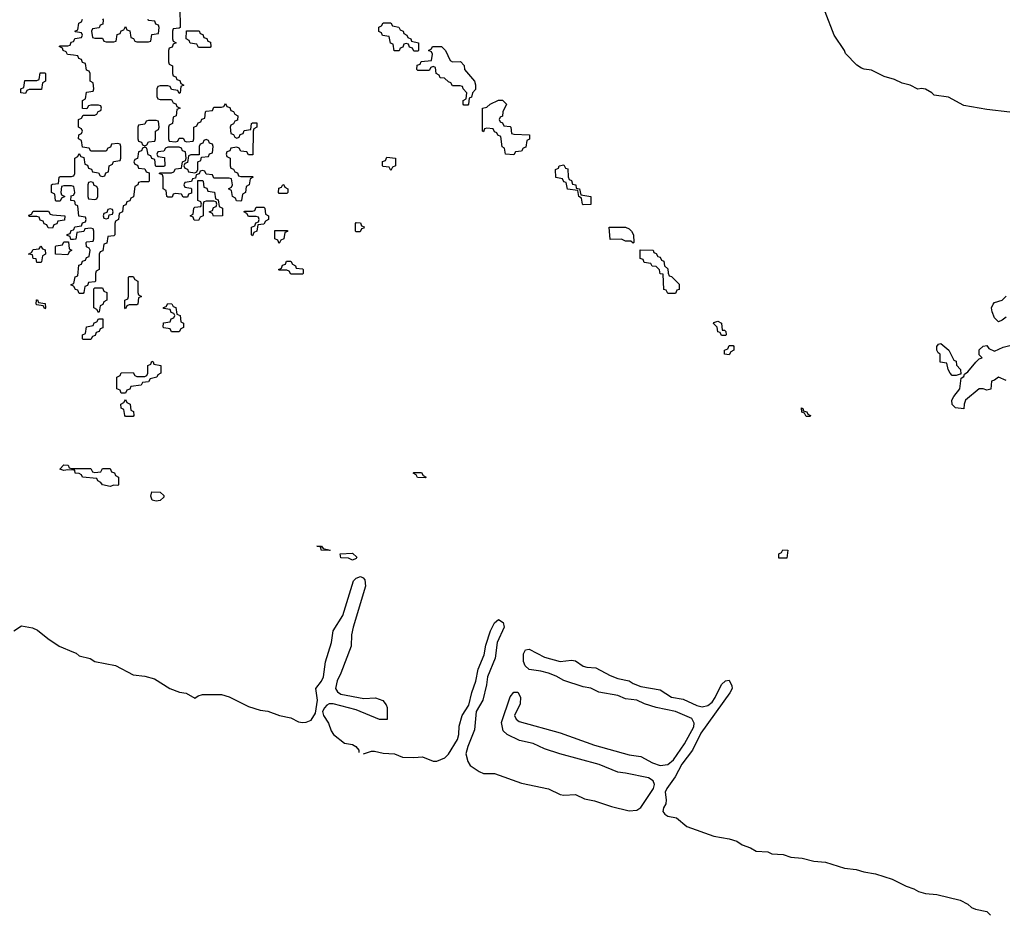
# Model space of a CAD drawing. Header units: inches. Extents: x 2774406 to 2911609, y 892737 to 1000506.
# Tile 66 of 79: x 2899720 to 2904840, y 893110 to 897770. Entities that reach past the tile are written whole.
import ezdxf

# ---------------------------------------------------------------- set-up
doc = ezdxf.new("R2010")
doc.units = ezdxf.units.IN
doc.header["$MEASUREMENT"] = 0
doc.layers.add('C8899', color=7, linetype='Continuous')
doc.layers.add('C9809', color=7, linetype='Continuous')

msp = doc.modelspace()

# ---------------------------------------------------------------- linework, layer by layer
at = {"layer": 'C8899', "color": 6}
for points in [[(2900000, 897584.6), (2899968.4, 897588.4), (2899962, 897602), (2899946, 897610), (2899942, 897622), (2899926, 897630), (2899930, 897634), (2899970, 897634), (2899982, 897638), (2899987.3, 897652.7), (2900000, 897657.3)], [(2900000, 896902.7), (2899990, 896906), (2899950, 896906), (2899938, 896902), (2899934, 896870), (2899938, 896858), (2899954, 896850), (2899938, 896842), (2899930, 896826), (2899910, 896826), (2899906, 896830), (2899902, 896862), (2899886, 896870), (2899886, 896910), (2899890, 896914), (2899922, 896918), (2899926, 896950), (2899930, 896954), (2899990, 896954), (2900000, 896957.3)], [(2900000, 896827.2), (2899986, 896830), (2899987.3, 896852.7), (2900000, 896857.3)], [(2900000, 896626.7), (2899986, 896626), (2899982, 896642), (2899967.3, 896647.3), (2899967.3, 896652.7), (2899982, 896658), (2899987.3, 896672.7), (2900000, 896677.3)], [(2900000, 896383), (2899986, 896390), (2900000, 896397)], [(2900000, 895426.4), (2899970, 895428.7), (2899950, 895424), (2899929.1, 895430.9), (2899950, 895454), (2899971.6, 895451.6), (2899978, 895438), (2899990, 895434), (2900000, 895434)], [(2899690, 894590.8), (2899730, 894615.5), (2899786.3, 894606.3), (2899813.3, 894593.3), (2899865.5, 894550), (2899924.9, 894510), (2900000, 894478.9)]]:
    msp.add_lwpolyline(points, dxfattribs=at)
for points in [[(2899750, 897386), (2899726, 897390), (2899726, 897410), (2899742, 897418), (2899747.3, 897452.7), (2899810, 897454), (2899822, 897458), (2899827.3, 897492.7), (2899850, 897494), (2899854, 897490), (2899854, 897450), (2899838, 897442), (2899832.7, 897407.3), (2899770, 897406), (2899758, 897402)], [(2899890, 896686), (2899867.3, 896687.3), (2899862, 896702), (2899847.3, 896707.3), (2899842, 896722), (2899827.3, 896727.3), (2899822, 896742), (2899810, 896746), (2899770, 896746), (2899767.3, 896752.7), (2899782, 896758), (2899790, 896774), (2899870, 896774), (2899878, 896758), (2899890, 896754), (2899954, 896750), (2899952.7, 896727.3), (2899918, 896722), (2899912.7, 896707.3), (2899898, 896702)], [(2899810, 896506), (2899806, 896526), (2899790, 896528), (2899786, 896546), (2899766, 896550), (2899782, 896558), (2899790, 896574), (2899822, 896578), (2899830, 896592), (2899838, 896578), (2899852.7, 896572.7), (2899854, 896550), (2899838, 896542), (2899834, 896510), (2899830, 896506)], [(2899970, 896546), (2899906, 896550), (2899906, 896590), (2899910, 896594), (2899942, 896598), (2899950, 896614), (2899974, 896614), (2899978, 896578), (2899992, 896570), (2899978, 896562)], [(2899850, 896266), (2899842, 896282), (2899810, 896286), (2899806, 896290), (2899807.3, 896312.7), (2899812.7, 896312.7), (2899818, 896298), (2899852.7, 896292.7), (2899854, 896270)]]:
    msp.add_lwpolyline(points, close=True, dxfattribs=at)
at = {"layer": 'C9809', "color": 6}
for points in [[(2900552.7, 897832.7), (2900554, 897730), (2900550, 897726), (2900518, 897722), (2900514, 897710), (2900514, 897670), (2900518, 897658), (2900534, 897650), (2900518, 897642), (2900512.7, 897627.3), (2900498, 897622), (2900494, 897610), (2900494, 897550), (2900498, 897538), (2900514, 897530), (2900514, 897490), (2900518, 897478), (2900532.7, 897472.7), (2900538, 897458), (2900552.7, 897452.7), (2900558, 897438), (2900574, 897430), (2900558, 897422), (2900554, 897390), (2900550, 897386), (2900542, 897402), (2900510, 897406), (2900502, 897422), (2900490, 897426), (2900450, 897426), (2900438, 897422), (2900434, 897410), (2900434, 897370), (2900438, 897358), (2900450, 897354), (2900510, 897354), (2900518, 897338), (2900532.7, 897332.7), (2900538, 897318), (2900554, 897310), (2900538, 897302), (2900534, 897270), (2900518, 897262), (2900514, 897230), (2900498, 897222), (2900494, 897210), (2900494, 897150), (2900498, 897138), (2900530, 897134), (2900542, 897138), (2900550, 897154), (2900570, 897154), (2900578, 897138), (2900590, 897134), (2900622, 897138), (2900626, 897150), (2900626, 897210), (2900642, 897218), (2900647.3, 897232.7), (2900662, 897238), (2900667.3, 897252.7), (2900682, 897258), (2900686, 897290), (2900690, 897294), (2900722, 897298), (2900730, 897314), (2900770, 897314), (2900782, 897318), (2900790, 897334), (2900798, 897318), (2900812.7, 897312.7), (2900818, 897298), (2900832.7, 897292.7), (2900838, 897278), (2900854, 897270), (2900852.7, 897247.3), (2900838, 897242), (2900832.7, 897227.3), (2900818, 897222), (2900814, 897210), (2900818, 897178), (2900832.7, 897172.7), (2900838, 897158), (2900850, 897154), (2900862, 897158), (2900867.3, 897172.7), (2900882, 897178), (2900887.3, 897192.7), (2900922, 897198), (2900926, 897230), (2900930, 897234), (2900952.7, 897232.7), (2900954, 897210), (2900938, 897202), (2900934, 897190), (2900932.7, 897067.3), (2900910, 897066), (2900902, 897082), (2900870, 897086), (2900862, 897102), (2900850, 897106), (2900818, 897102), (2900812.7, 897087.3), (2900798, 897082), (2900794, 897070), (2900798, 897058), (2900814, 897050), (2900814, 897010), (2900818, 896998), (2900832.7, 896992.7), (2900838, 896978), (2900852.7, 896972.7), (2900858, 896958), (2900870, 896954), (2900930, 896954), (2900934, 896950), (2900918, 896942), (2900914, 896910), (2900898, 896902), (2900894, 896870), (2900878, 896862), (2900874, 896830), (2900870, 896826), (2900847.3, 896827.3), (2900842, 896842), (2900826, 896850), (2900822, 896882), (2900806, 896890), (2900822, 896898), (2900826, 896910), (2900822, 896942), (2900810, 896946), (2900730, 896946), (2900722, 896962), (2900690, 896966), (2900682, 896982), (2900670, 896986), (2900658, 896982), (2900652.7, 896967.3), (2900638, 896962), (2900634, 896946), (2900618, 896942), (2900612.7, 896927.3), (2900578, 896922), (2900574, 896910), (2900578, 896898), (2900610, 896894), (2900614, 896890), (2900612.7, 896867.3), (2900598, 896862), (2900592.7, 896847.3), (2900570, 896846), (2900562, 896862), (2900530, 896866), (2900518, 896862), (2900512.7, 896847.3), (2900490, 896846), (2900486, 896850), (2900482, 896882), (2900466, 896890), (2900466, 896950), (2900462, 896962), (2900446, 896970), (2900450, 896974), (2900510, 896974), (2900522, 896978), (2900530, 896994), (2900562, 896998), (2900566, 897030), (2900582, 897038), (2900586, 897050), (2900582, 897082), (2900567.3, 897087.3), (2900562, 897102), (2900550, 897106), (2900490, 897106), (2900478, 897102), (2900470, 897086), (2900438, 897082), (2900434, 897070), (2900438, 897058), (2900472.7, 897052.7), (2900474, 897010), (2900470, 897006), (2900430, 897006), (2900426, 897010), (2900422, 897042), (2900407.3, 897047.3), (2900402, 897062), (2900387.3, 897067.3), (2900382, 897102), (2900370, 897106), (2900358, 897102), (2900352.7, 897087.3), (2900338, 897082), (2900332.7, 897047.3), (2900318, 897042), (2900314, 897030), (2900318, 897018), (2900332.7, 897012.7), (2900338, 896998), (2900370, 896994), (2900378, 896978), (2900392.7, 896972.7), (2900394, 896930), (2900390, 896926), (2900350, 896926), (2900338, 896922), (2900334, 896910), (2900318, 896902), (2900311.6, 896848.4), (2900298, 896842), (2900292.7, 896827.3), (2900278, 896822), (2900272.7, 896807.3), (2900258, 896802), (2900254, 896770), (2900238, 896762), (2900234, 896730), (2900218, 896722), (2900214, 896710), (2900214, 896650), (2900210, 896646), (2900178, 896642), (2900172.7, 896607.3), (2900158, 896602), (2900152.7, 896567.3), (2900138, 896562), (2900134, 896550), (2900134, 896470), (2900118, 896462), (2900114, 896450), (2900114, 896410), (2900110, 896406), (2900078, 896402), (2900072.7, 896387.3), (2900058, 896382), (2900054, 896350), (2900050, 896346), (2900030, 896346), (2900022, 896362), (2900010, 896366), (2900002, 896382), (2900000, 896383)], [(2900000, 897657.3), (2900002, 897658), (2900007.3, 897672.7), (2900042, 897678), (2900046, 897690), (2900042, 897702), (2900010, 897706), (2900006, 897710), (2900022, 897718), (2900027.3, 897752.7), (2900042, 897758), (2900047.3, 897772.7)], [(2900150, 897774), (2900154, 897770), (2900152.7, 897747.3), (2900138, 897742), (2900132.7, 897727.3), (2900098, 897722), (2900094, 897710), (2900098, 897678), (2900110, 897674), (2900150, 897674), (2900158, 897658), (2900170, 897654), (2900210, 897654), (2900222, 897658), (2900227.3, 897692.7), (2900242, 897698), (2900247.3, 897712.7), (2900262, 897718), (2900270, 897734), (2900278, 897718), (2900292.7, 897712.7), (2900298, 897678), (2900312.7, 897672.7), (2900318, 897658), (2900330, 897654), (2900390, 897654), (2900402, 897658), (2900407.3, 897692.7), (2900442, 897698), (2900446, 897730), (2900442, 897742), (2900427.3, 897747.3), (2900422, 897762), (2900390, 897766), (2900387.3, 897772.7)], [(2904870, 897289.4), (2904750, 897302.9), (2904630, 897322.7), (2904550, 897366), (2904476.5, 897376.5), (2904464, 897390), (2904430, 897409.3), (2904410, 897412.3), (2904390, 897408.7), (2904350, 897429), (2904310, 897439.5), (2904270, 897459.5), (2904214.9, 897474.9), (2904150, 897507), (2904111.9, 897511.9), (2904098, 897518), (2904073.6, 897533.6), (2904014.5, 897594.5), (2904009.3, 897610), (2903955.1, 897690), (2903909, 897810)], [(2900000, 896957.3), (2900002, 896958), (2900006, 896970), (2900006, 897050), (2900022, 897058), (2900030, 897074), (2900038, 897058), (2900052.7, 897052.7), (2900058, 897018), (2900072.7, 897012.7), (2900078, 896998), (2900092.7, 896992.7), (2900098, 896978), (2900130, 896974), (2900138, 896958), (2900150, 896954), (2900162, 896958), (2900167.3, 896972.7), (2900182, 896978), (2900186, 897010), (2900202, 897018), (2900207.3, 897032.7), (2900242, 897038), (2900246, 897050), (2900246, 897110), (2900242, 897122), (2900230, 897126), (2900198, 897122), (2900192.7, 897107.3), (2900178, 897102), (2900170, 897086), (2900090, 897086), (2900082, 897102), (2900047.3, 897107.3), (2900042, 897142), (2900026, 897150), (2900028.4, 897171.6), (2900042, 897178), (2900046, 897190), (2900042, 897202), (2900026, 897210), (2900026, 897250), (2900042, 897258), (2900050, 897274), (2900110, 897274), (2900122, 897278), (2900127.3, 897292.7), (2900142, 897298), (2900146, 897310), (2900142, 897322), (2900130, 897326), (2900090, 897326), (2900078, 897322), (2900070, 897306), (2900047.3, 897307.3), (2900046, 897350), (2900062, 897358), (2900067.3, 897392.7), (2900102, 897398), (2900106, 897410), (2900102, 897442), (2900086, 897450), (2900086, 897490), (2900082, 897502), (2900067.3, 897507.3), (2900062, 897542), (2900047.3, 897547.3), (2900042, 897562), (2900027.3, 897567.3), (2900022, 897582), (2900000, 897584.6)], [(2900000, 896857.3), (2900002, 896858), (2900006, 896870), (2900002, 896902), (2900000, 896902.7)], [(2900000, 896677.3), (2900002, 896678), (2900007.3, 896692.7), (2900042, 896698), (2900047.3, 896712.7), (2900062, 896718), (2900066, 896730), (2900062, 896742), (2900027.3, 896747.3), (2900022, 896802), (2900010, 896806), (2900006, 896826), (2900000, 896827.2)], [(2900000, 896397), (2900002, 896398), (2900008.4, 896431.6), (2900022, 896438), (2900027.3, 896492.7), (2900042, 896498), (2900047.3, 896512.7), (2900062, 896518), (2900067.3, 896532.7), (2900082, 896538), (2900086, 896570), (2900082, 896582), (2900067.3, 896587.3), (2900066, 896610), (2900070, 896614), (2900102, 896618), (2900106, 896630), (2900106, 896670), (2900102, 896682), (2900090, 896686), (2900058, 896682), (2900052.7, 896667.3), (2900018, 896662), (2900012.7, 896627.3), (2900000, 896626.7)], [(2904850, 896222), (2904830, 896206), (2904810, 896198), (2904790, 896218), (2904777.2, 896250), (2904774, 896270), (2904782, 896290), (2904790, 896298), (2904829, 896311), (2904850, 896331.3)], [(2904850, 895892.7), (2904810, 895909.2), (2904790, 895894), (2904774, 895890), (2904770, 895848), (2904750, 895842), (2904730, 895848.7), (2904710, 895849), (2904638, 895790), (2904631, 895770), (2904630, 895746), (2904586, 895750), (2904568.4, 895768.4), (2904568, 895790), (2904578, 895810), (2904609.2, 895850), (2904615.3, 895904.7), (2904630, 895914), (2904633.6, 895926.4), (2904650, 895938), (2904692, 895988), (2904710, 896004.7), (2904726, 896010), (2904710, 896026), (2904710, 896052), (2904730, 896072), (2904750, 896074), (2904759.6, 896059.6), (2904790, 896044.7), (2904834, 896066), (2904870, 896074.8)], [(2900000, 895434), (2900090, 895434), (2900098, 895418), (2900110, 895414), (2900142, 895418), (2900150, 895434), (2900190, 895434), (2900198, 895418), (2900212.7, 895412.7), (2900218, 895398), (2900234, 895390), (2900234, 895350), (2900230, 895346), (2900210, 895348), (2900190, 895342), (2900150, 895349.3), (2900142, 895362), (2900126, 895370), (2900122, 895382), (2900046, 895390), (2900042, 895402), (2900028.7, 895408.7), (2900008, 895410), (2900006, 895426), (2900000, 895426.4)], [(2900000, 894478.9), (2900013.4, 894473.4), (2900030, 894460.7), (2900085.8, 894445.8), (2900110.6, 894430.6), (2900218, 894410), (2900310, 894360.5), (2900370, 894354), (2900421.1, 894341.1), (2900501, 894290), (2900550.6, 894270.6), (2900586.6, 894266.6), (2900630, 894240.7), (2900647.5, 894252.5), (2900670, 894259.3), (2900770, 894258.4), (2900810, 894246.4), (2900910, 894196.5), (2900970, 894177.6), (2901010, 894173), (2901071.3, 894150), (2901130, 894137), (2901170, 894116.9), (2901190, 894112.6), (2901210, 894114.9), (2901235, 894125), (2901258.8, 894161.2), (2901268.6, 894230), (2901259.5, 894290), (2901290, 894327.7), (2901300.4, 894350), (2901311.1, 894428.9), (2901342, 894530), (2901349.7, 894590), (2901399.8, 894670), (2901456.4, 894850), (2901470, 894864.6), (2901492.6, 894872.6), (2901506.7, 894866.7), (2901515.6, 894855.6), (2901518, 894822), (2901454.6, 894610), (2901446.3, 894570), (2901443.7, 894510), (2901390.3, 894370), (2901370.3, 894330), (2901361.5, 894290), (2901372.2, 894272.2), (2901390, 894260.3), (2901510, 894238.7), (2901570, 894242), (2901608.1, 894228.1), (2901625.8, 894205.8), (2901630.7, 894190.7), (2901631.6, 894128.4), (2901591.2, 894128.9), (2901470, 894178.7), (2901351, 894211), (2901330, 894209.7), (2901317.4, 894202.6), (2901304.4, 894190), (2901294.9, 894170), (2901300.3, 894150), (2901325.5, 894110), (2901339.6, 894070), (2901352, 894050), (2901410, 894006.4), (2901450, 893999.3), (2901468.9, 893988.9), (2901484.4, 893970), (2901483.2, 893956.7)], [(2901508, 893950), (2901550, 893964.9), (2901564.4, 893964.4), (2901610, 893953.4), (2901670, 893950.4), (2901710, 893932.7), (2901770, 893930.4), (2901815.1, 893935.1), (2901870, 893912.2), (2901890, 893912.2), (2901931.6, 893930), (2901950.8, 893949.2), (2901996, 894024), (2902003.1, 894050), (2902006.3, 894093.7), (2902020.4, 894150), (2902055.8, 894204.2), (2902070.9, 894270), (2902092.4, 894327.6), (2902105, 894390), (2902135.5, 894464.5), (2902144.1, 894515.9), (2902168.5, 894590), (2902188.9, 894631.1), (2902210, 894648.7), (2902233.7, 894633.7), (2902239.5, 894610), (2902203.6, 894530), (2902192.3, 894447.7), (2902152.3, 894350), (2902148.2, 894310), (2902128, 894230), (2902094.2, 894170), (2902084.4, 894075.6), (2902050, 893989), (2902039.5, 893950), (2902050.4, 893910), (2902063.1, 893890), (2902110, 893857.6), (2902131.5, 893848.5), (2902190, 893848.5), (2902330, 893797.4), (2902470, 893768.9), (2902530, 893738.9), (2902550, 893734.3), (2902610, 893738), (2902656.5, 893716.5), (2902710, 893706.5), (2902797, 893677), (2902890, 893653.4), (2902930, 893656.9), (2902950, 893670.3), (2903016.4, 893770), (2903022, 893790), (2903014.3, 893810), (2902990, 893824.5), (2902870, 893849.8), (2902830, 893854), (2902734.1, 893894.1), (2902529.7, 893949.7), (2902450, 893975.8), (2902390, 894003.5), (2902318.9, 894018.9), (2902254.5, 894050), (2902235.1, 894070), (2902226.3, 894113.7), (2902270, 894246), (2902290, 894270.5), (2902310, 894270.6), (2902325.1, 894245.1), (2902323.1, 894210), (2902293.4, 894150), (2902301.3, 894130), (2902317.6, 894117.6), (2902530, 894059.6), (2902710, 893994.6), (2902890, 893944.2), (2902950, 893936.5), (2903010, 893903.6), (2903050, 893890.2), (2903090, 893894), (2903120.3, 893919.7), (2903177.3, 894002.7), (2903225.7, 894090), (2903228.4, 894110), (2903214.8, 894134.8), (2903130, 894171.1), (2903030, 894191.2), (2902970, 894209.7), (2902930, 894229.7), (2902870, 894235.6), (2902830, 894253.6), (2902731.9, 894271.9), (2902690, 894292.7), (2902650, 894298), (2902550, 894331.5), (2902510, 894354.3), (2902470.4, 894369.6), (2902430, 894381.1), (2902369.7, 894389.7), (2902348.5, 894408.4), (2902339.7, 894430), (2902339.6, 894470), (2902350, 894490.5), (2902370, 894494.4), (2902450, 894452.8), (2902530, 894430.2), (2902590, 894437.4), (2902610, 894433.4), (2902650, 894407.2), (2902670, 894400.3), (2902716.9, 894396.9), (2902790, 894357.4), (2902830, 894342.3), (2902890, 894330.3), (2902910, 894316.9), (2902950, 894300.9), (2903050, 894283.1), (2903110, 894244.4), (2903170, 894234.2), (2903241.9, 894201.9), (2903270, 894195.3), (2903298.5, 894201.5), (2903320.5, 894219.5), (2903337.1, 894242.9), (2903370, 894310.4), (2903390, 894330.4), (2903410, 894332.7), (2903424.2, 894304.2), (2903424.6, 894290), (2903413.2, 894266.8), (2903262.7, 894057.3), (2903218.7, 893970), (2903164, 893895.9), (2903128.7, 893830), (2903085.7, 893770), (2903076.5, 893750), (2903082.6, 893710), (2903079.5, 893690), (2903068.8, 893670), (2903064.6, 893650), (2903075.5, 893635.5), (2903090, 893626.5), (2903136.5, 893616.5), (2903190, 893572.2), (2903330, 893522), (2903410, 893507.7), (2903450, 893495.5), (2903476.7, 893476.7), (2903521.3, 893461.3), (2903550, 893443.1), (2903610, 893440.4), (2903632, 893430), (2903690, 893426.7), (2903730, 893412.2), (2903790, 893407), (2903850, 893392), (2903910, 893385.7), (2904010, 893354.9), (2904070, 893348.8), (2904110, 893335.8), (2904170, 893325.7), (2904257.7, 893297.7), (2904330, 893261.3), (2904370, 893248.4), (2904393.4, 893233.4), (2904430, 893224.2), (2904490, 893217.6), (2904610, 893188.4), (2904650, 893168.5), (2904670, 893150.6), (2904690, 893141.6), (2904750, 893130.4), (2904768.6, 893110)]]:
    msp.add_lwpolyline(points, dxfattribs=at)
for points in [[(2900650, 897626), (2900642, 897642), (2900607.3, 897647.3), (2900602, 897662), (2900586, 897670), (2900587.3, 897712.7), (2900652.7, 897712.7), (2900658, 897698), (2900672.7, 897692.7), (2900678, 897678), (2900692.7, 897672.7), (2900698, 897658), (2900712.7, 897652.7), (2900714, 897630), (2900710, 897626)], [(2901770, 897606), (2901762, 897622), (2901747.3, 897627.3), (2901742, 897642), (2901730, 897646), (2901718, 897642), (2901712.7, 897627.3), (2901698, 897622), (2901692.7, 897607.3), (2901667.3, 897607.3), (2901662, 897642), (2901648.4, 897648.4), (2901642, 897682), (2901607.3, 897687.3), (2901602, 897702), (2901588.4, 897708.4), (2901588.4, 897731.6), (2901602, 897738), (2901610, 897754), (2901650, 897754), (2901658, 897738), (2901691.6, 897731.6), (2901698, 897718), (2901714, 897710), (2901718, 897698), (2901734, 897690), (2901738, 897678), (2901754, 897670), (2901758, 897658), (2901794, 897650), (2901794, 897610), (2901790, 897606)], [(2901970, 897551.3), (2902012, 897552), (2902031.6, 897531.6), (2902034, 897510), (2902084.7, 897450), (2902090.7, 897430.7), (2902090, 897406), (2902074, 897390), (2902070, 897366), (2902058, 897362), (2902054, 897330), (2902050, 897326), (2902030, 897326), (2902026, 897330), (2902026, 897350), (2902042, 897358), (2902046, 897390), (2902026, 897410), (2902022, 897422), (2902010, 897426), (2901970, 897426), (2901962, 897442), (2901950, 897446), (2901930, 897466), (2901907.3, 897467.3), (2901902, 897482), (2901886, 897490), (2901882, 897522), (2901870, 897526), (2901858, 897522), (2901850, 897506), (2901790, 897506), (2901786, 897510), (2901787.3, 897532.7), (2901802, 897538), (2901807.3, 897552.7), (2901862, 897558), (2901866, 897590), (2901862, 897602), (2901846, 897610), (2901862, 897618), (2901866, 897630), (2901914, 897630), (2901934, 897610), (2901958, 897558)], [(2902290, 897066), (2902246, 897070), (2902242, 897102), (2902228.4, 897108.4), (2902222, 897162), (2902206, 897170), (2902202, 897182), (2902190, 897186), (2902182, 897202), (2902150, 897206), (2902138, 897202), (2902132.7, 897187.3), (2902126, 897190), (2902126, 897310), (2902150, 897314), (2902166, 897330), (2902210, 897352), (2902231.6, 897351.6), (2902251.3, 897330), (2902232, 897290), (2902231.6, 897268.4), (2902218, 897262), (2902214, 897250), (2902218, 897238), (2902230, 897234), (2902238, 897218), (2902270, 897214), (2902274, 897210), (2902278, 897178), (2902290, 897174), (2902371.6, 897171.6), (2902371.2, 897148.9), (2902358, 897142), (2902352.7, 897107.3), (2902338, 897102), (2902330, 897086), (2902298, 897082)], [(2900430, 897246), (2900390, 897246), (2900378, 897242), (2900370, 897226), (2900338, 897222), (2900334, 897210), (2900334, 897150), (2900338, 897138), (2900352.7, 897132.7), (2900358, 897118), (2900370, 897114), (2900382, 897118), (2900390, 897134), (2900422, 897138), (2900426, 897150), (2900426, 897190), (2900442, 897198), (2900446, 897210), (2900442, 897242)], [(2900690, 897146), (2900678, 897142), (2900672.7, 897127.3), (2900658, 897122), (2900654, 897110), (2900654, 897066), (2900610, 897066), (2900598, 897062), (2900592.7, 897027.3), (2900578, 897022), (2900574, 897010), (2900578, 896998), (2900592.7, 896992.7), (2900598, 896978), (2900630, 896974), (2900642, 896978), (2900646, 896990), (2900646, 897030), (2900662, 897038), (2900666, 897054), (2900702, 897058), (2900707.3, 897072.7), (2900722, 897078), (2900726, 897110), (2900722, 897122), (2900707.3, 897127.3), (2900702, 897142)], [(2901650, 896986), (2901642, 897002), (2901610, 897006), (2901606, 897010), (2901607.3, 897032.7), (2901622, 897038), (2901630, 897054), (2901674, 897050), (2901674, 897010), (2901658, 897002)], [(2902650, 896806), (2902646, 896810), (2902642, 896842), (2902628, 896850), (2902622, 896882), (2902568.4, 896888.4), (2902562, 896922), (2902550, 896926), (2902542, 896942), (2902508.8, 896948.9), (2902506, 896990), (2902522, 896998), (2902526, 897010), (2902550, 897014), (2902558, 896998), (2902570, 896994), (2902572.7, 896952.7), (2902578, 896938), (2902590, 896934), (2902594, 896914), (2902612, 896910), (2902614, 896894), (2902632, 896890), (2902638, 896858), (2902690.7, 896850.7), (2902690, 896808)], [(2900090, 896926), (2900078, 896922), (2900074, 896910), (2900074, 896850), (2900078, 896838), (2900110, 896834), (2900122, 896838), (2900126, 896850), (2900126, 896890), (2900122, 896902), (2900107.3, 896907.3), (2900102, 896922)], [(2900727.3, 896747.3), (2900722, 896762), (2900706, 896770), (2900722, 896778), (2900727.3, 896792.7), (2900742, 896798), (2900746, 896810), (2900742, 896822), (2900730, 896826), (2900690, 896826), (2900678, 896822), (2900674, 896810), (2900674, 896750), (2900658, 896742), (2900650, 896726), (2900627.3, 896727.3), (2900622, 896742), (2900606, 896750), (2900622, 896758), (2900626, 896790), (2900630, 896794), (2900662, 896798), (2900666, 896810), (2900662, 896822), (2900646, 896830), (2900646, 896934), (2900670, 896934), (2900674, 896930), (2900678, 896898), (2900692.7, 896892.7), (2900698, 896878), (2900732.7, 896872.7), (2900738, 896838), (2900752.7, 896832.7), (2900758, 896798), (2900774, 896790), (2900774, 896750)], [(2901070, 896866), (2901066, 896870), (2901067.3, 896892.7), (2901082, 896898), (2901088.4, 896911.6), (2901094, 896910), (2901098, 896898), (2901114, 896890), (2901114, 896870), (2901110, 896866)], [(2900930, 896646), (2900926, 896650), (2900926, 896690), (2900942, 896698), (2900947.3, 896712.7), (2900962, 896718), (2900966, 896730), (2900962, 896742), (2900950, 896746), (2900910, 896746), (2900902, 896762), (2900886, 896770), (2900890, 896774), (2900930, 896774), (2900942, 896778), (2900950, 896794), (2900990, 896794), (2900994, 896790), (2900998, 896758), (2901014, 896750), (2901014, 896730), (2900998, 896722), (2900990, 896706), (2900958, 896702), (2900954, 896670), (2900938, 896662)], [(2900190, 896786), (2900178, 896782), (2900174, 896766), (2900158, 896762), (2900154, 896750), (2900158, 896738), (2900170, 896734), (2900182, 896738), (2900186, 896754), (2900202, 896758), (2900206, 896770), (2900202, 896782)], [(2901470, 896666), (2901466, 896670), (2901466, 896710), (2901470, 896714), (2901492.7, 896712.7), (2901498, 896698), (2901511.6, 896691.6), (2901510, 896686), (2901498, 896682), (2901490, 896666)], [(2902910, 896608), (2902898, 896618), (2902870, 896618), (2902850, 896628), (2902790, 896626), (2902786, 896690), (2902870, 896691.3), (2902890, 896682), (2902902, 896670), (2902912, 896650), (2902914, 896610)], [(2901070, 896606), (2901062, 896622), (2901046, 896630), (2901047.3, 896672.7), (2901112.7, 896672.7), (2901112.7, 896667.3), (2901098, 896662), (2901094, 896630), (2901078, 896622)], [(2903090, 896346), (2903082, 896362), (2903070, 896366), (2903066, 896446), (2903050, 896448), (2903048, 896468), (2903030, 896486), (2903008.4, 896488.4), (2903002, 896502), (2902967.3, 896507.3), (2902962, 896522), (2902947.3, 896527.3), (2902947.3, 896572.7), (2903014, 896570), (2903018, 896558), (2903030, 896554), (2903038, 896538), (2903050, 896534), (2903058, 896518), (2903070, 896514), (2903074, 896490), (2903090, 896474), (2903091.6, 896451.6), (2903098, 896438), (2903110, 896434), (2903150, 896394), (2903150, 896366), (2903138, 896362), (2903130, 896346)], [(2901130, 896446), (2901122, 896462), (2901110, 896466), (2901070, 896466), (2901066, 896470), (2901082, 896478), (2901087.3, 896492.7), (2901102, 896498), (2901107.3, 896512.7), (2901130, 896514), (2901138, 896498), (2901154, 896490), (2901158, 896478), (2901190, 896474), (2901194, 896470), (2901194, 896450), (2901190, 896446)], [(2900270, 896266), (2900266, 896270), (2900266, 896310), (2900282, 896318), (2900286, 896330), (2900286, 896430), (2900290, 896434), (2900310, 896434), (2900318, 896418), (2900334, 896410), (2900334, 896350), (2900338, 896338), (2900354, 896330), (2900338, 896322), (2900334, 896290), (2900330, 896286), (2900290, 896286), (2900278, 896282)], [(2900130, 896246), (2900122, 896262), (2900106, 896270), (2900106, 896370), (2900110, 896374), (2900150, 896374), (2900158, 896358), (2900174, 896350), (2900174, 896310), (2900158, 896302), (2900152.7, 896287.3), (2900138, 896282), (2900134, 896250)], [(2900510, 896146), (2900502, 896162), (2900470, 896166), (2900466, 896170), (2900467.3, 896192.7), (2900502, 896198), (2900507.3, 896212.7), (2900522, 896218), (2900526, 896230), (2900522, 896242), (2900507.3, 896247.3), (2900502, 896262), (2900467.3, 896267.3), (2900467.3, 896272.7), (2900482, 896278), (2900490, 896294), (2900511.6, 896291.6), (2900518, 896278), (2900532.7, 896272.7), (2900538, 896238), (2900554, 896230), (2900558, 896198), (2900571.6, 896191.6), (2900571.6, 896168.4), (2900558, 896162), (2900550, 896146)], [(2900050, 896106), (2900046, 896110), (2900046, 896130), (2900062, 896138), (2900067.3, 896172.7), (2900102, 896178), (2900107.3, 896192.7), (2900122, 896198), (2900130, 896214), (2900152.7, 896212.7), (2900152.7, 896167.3), (2900138, 896162), (2900132.7, 896147.3), (2900118, 896142), (2900112.7, 896127.3), (2900098, 896122), (2900090, 896106)], [(2903374, 896154), (2903386, 896154), (2903392, 896148), (2903394, 896130), (2903390, 896126), (2903370, 896126), (2903362, 896142), (2903350, 896146), (2903348, 896170), (2903328, 896190), (2903330, 896194), (2903350, 896202), (2903370, 896191)], [(2903410, 896026), (2903386, 896030), (2903386, 896050), (2903402, 896058), (2903410, 896074), (2903430, 896074), (2903434, 896070), (2903434, 896050), (2903418, 896042)], [(2904570, 895918), (2904558, 895930), (2904548, 895950), (2904542, 895982), (2904507.3, 895987.3), (2904506, 896030), (2904496.4, 896036.4), (2904488.7, 896050), (2904488.7, 896070), (2904498, 896082), (2904510, 896084.7), (2904551.3, 896050), (2904578, 895998), (2904590, 895994), (2904592, 895972), (2904612, 895950), (2904614, 895926), (2904610, 895926), (2904590, 895918)], [(2900270, 895826), (2900247.3, 895827.3), (2900242, 895842), (2900226, 895850), (2900226, 895910), (2900242, 895918), (2900247.3, 895932.7), (2900310, 895934), (2900318, 895918), (2900330, 895914), (2900370, 895914), (2900382, 895918), (2900386, 895930), (2900386, 895970), (2900402, 895978), (2900407.3, 895992.7), (2900414, 895990), (2900418, 895978), (2900454, 895970), (2900454, 895930), (2900438, 895922), (2900434, 895910), (2900398, 895902), (2900390, 895886), (2900358, 895882), (2900351.6, 895868.4), (2900298, 895862), (2900292.7, 895847.3), (2900278, 895842)], [(2900270, 895706), (2900266, 895710), (2900262, 895742), (2900248.4, 895748.4), (2900246, 895770), (2900262, 895778), (2900270, 895794), (2900278, 895778), (2900294, 895770), (2900298, 895738), (2900311.6, 895731.6), (2900314, 895710), (2900310, 895706)], [(2903810, 895706), (2903802, 895722), (2903787.3, 895727.3), (2903786, 895750), (2903794, 895746), (2903794, 895734), (2903814, 895730), (2903818, 895718), (2903832, 895710), (2903830, 895706)], [(2901830, 895386), (2901788.4, 895388.4), (2901782, 895402), (2901766, 895410), (2901770, 895414), (2901810, 895414), (2901818, 895398), (2901834, 895390)], [(2900430, 895265.2), (2900409.2, 895270), (2900402, 895290), (2900407.3, 895312.7), (2900450, 895312), (2900470, 895294), (2900470, 895286), (2900450, 895269)], [(2901330, 895008.7), (2901288, 895010), (2901286, 895026), (2901266, 895030), (2901290, 895031.3), (2901298, 895018), (2901334, 895010)], [(2903668.4, 894968.4), (2903668.4, 894991.6), (2903682, 894998), (2903688.4, 895011.6), (2903714, 895010), (2903710, 894969)], [(2901450, 894958), (2901429.1, 894969.1), (2901390, 894969.5), (2901386, 894990), (2901450, 894994), (2901472.7, 894972.7), (2901470, 894966)]]:
    msp.add_lwpolyline(points, close=True, dxfattribs=at)

doc.saveas('drawing.dxf')
